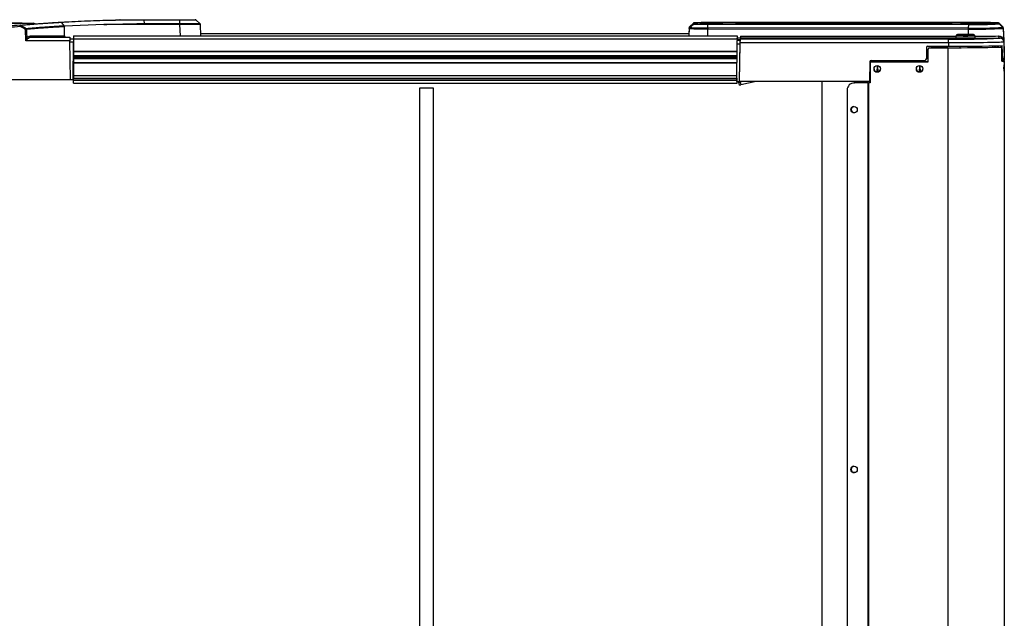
# Model space of a CAD drawing. Header units: millimetres. Extents: x 0 to 420, y 0 to 297.
# Tile 21 of 69: x 177 to 224, y 95 to 123. Entities that reach past the tile are written whole.
import ezdxf

# ---------------------------------------------------------------- set-up
doc = ezdxf.new("R2010")
doc.units = ezdxf.units.MM

msp = doc.modelspace()

# ---------------------------------------------------------------- linework, layer by layer
at = {"color": 7, "linetype": 'Continuous', "lineweight": 25}
for p, q in [((182.80881, 123.4786), (182.80765, 123.4786)), ((182.80881, 123.4786), (184.50646, 123.4786)), ((182.81738, 123.2952), (182.80965, 123.46046)), ((182.81081, 123.46046), (182.80965, 123.46046)), ((184.50847, 123.46046), (182.81081, 123.46046)), ((184.5162, 123.2952), (184.50847, 123.46046)), ((185.46591, 123.29421), (185.28649, 123.46151)), ((185.46482, 123.2952), (185.28761, 123.46046)), ((175.54733, 123.32328), (176.96548, 123.32328)), ((176.08827, 123.30977), (177.49634, 123.30977)), ((176.96548, 123.30977), (176.96548, 123.32328)), ((177.14576, 122.46858), (177.12789, 123.01373)), ((178.85384, 123.34445), (178.85509, 123.34296)), ((178.98776, 123.16706), (178.98309, 123.1668)), ((178.98309, 123.1668), (178.98835, 123.14321)), ((180.8784, 123.24818), (178.98776, 123.16706)), ((178.99936, 122.69963), (178.98835, 123.14321)), ((184.51745, 123.24817), (180.8784, 123.24817)), ((182.81738, 123.2952), (184.5162, 123.2952)), ((184.51807, 123.24818), (184.51745, 123.24817)), ((184.53714, 122.70199), (184.51807, 123.24818)), ((185.48626, 123.24818), (185.50533, 122.70199)), ((185.48626, 123.24817), (185.48626, 123.24818)), ((185.48626, 123.24818), (185.48626, 123.24817)), ((208.87509, 123.05795), (208.86266, 122.70199)), ((208.87509, 123.09433), (208.86507, 122.8074)), ((208.87509, 123.05795), (208.87509, 123.09433)), ((208.89653, 123.14135), (209.07374, 123.30658)), ((208.89653, 123.10498), (209.07374, 123.2702)), ((208.89668, 123.14165), (208.89653, 123.14135)), ((208.89653, 123.14135), (208.89653, 123.10498)), ((209.07386, 123.30682), (208.89668, 123.14165)), ((209.07374, 123.30658), (209.07386, 123.30682)), ((209.07374, 123.2702), (209.07374, 123.30658)), ((209.12023, 123.32514), (209.11979, 123.32472)), ((209.11979, 123.32472), (209.11979, 123.28834)), ((209.12023, 123.28792), (209.11979, 123.28834)), ((209.76084, 122.70199), (209.76135, 123.04179)), ((209.76135, 123.04179), (222.22514, 123.0323)), ((209.76229, 123.08919), (209.77002, 123.25751)), ((222.22608, 123.0797), (209.76229, 123.08919)), ((209.77002, 123.25751), (222.23381, 123.24801)), ((222.23581, 123.34611), (209.77203, 123.33661)), ((222.23581, 123.26695), (209.77203, 123.27645)), ((211.12348, 123.29219), (211.12348, 123.32087)), ((211.53865, 123.32844), (219.75965, 123.3347)), ((211.53865, 123.28462), (219.75965, 123.27836)), ((219.76242, 123.28917), (212.66447, 123.28376)), ((219.76259, 123.27835), (219.76242, 123.28917)), ((221.89215, 123.29655), (221.89215, 123.31651)), ((221.89215, 123.29655), (221.90427, 123.29545)), ((221.90354, 123.2956), (221.90159, 123.29571)), ((222.06087, 123.31945), (223.65231, 123.31945)), ((222.06087, 123.31945), (222.06087, 123.29361)), ((222.06087, 123.29361), (223.65231, 123.29361)), ((222.22514, 123.0323), (222.22474, 122.76939)), ((222.23381, 123.24801), (222.22608, 123.0797)), ((223.65231, 123.32244), (223.6467, 123.32459)), ((223.65231, 123.29062), (223.65124, 123.28968)), ((223.65231, 123.31945), (223.65231, 123.32244)), ((223.65231, 123.31945), (223.65231, 123.29361)), ((223.65231, 123.29361), (223.65231, 123.29062)), ((223.6981, 123.30478), (223.69837, 123.3043)), ((223.8753, 123.13959), (223.69812, 123.30476)), ((223.69837, 123.3043), (223.87558, 123.13908)), ((223.69837, 123.3043), (223.69837, 123.30131)), ((223.69837, 123.30131), (223.87558, 123.13599)), ((223.69837, 123.27248), (223.69837, 123.27547)), ((223.69837, 123.27547), (223.87558, 123.11034)), ((223.69837, 123.27248), (223.87558, 123.10725)), ((223.87558, 123.13908), (223.8753, 123.13959)), ((223.87558, 123.13599), (223.87558, 123.13908)), ((223.87558, 123.11034), (223.87558, 123.10725)), ((223.89701, 123.09205), (223.89701, 123.08896)), ((223.89701, 123.09205), (223.91824, 122.48432)), ((223.89701, 123.08896), (223.93385, 122.03346)), ((223.89701, 123.06023), (223.89701, 123.06332)), ((223.89701, 123.06332), (223.93385, 122.0091)), ((223.89701, 123.06023), (223.91824, 122.4525)), ((179.24528, 122.46858), (177.14576, 122.46858)), ((177.39102, 122.69963), (178.99936, 122.69963)), ((177.43833, 122.63446), (179.24238, 122.63446)), ((179.24238, 122.63446), (179.24528, 122.46858)), ((179.24356, 122.56693), (179.4299, 122.56693)), ((179.27774, 120.60853), (179.24528, 122.46858)), ((179.4299, 122.56693), (179.42845, 122.40105)), ((179.4299, 122.70199), (211.16949, 122.70199)), ((179.4299, 122.70199), (179.4299, 122.56693)), ((179.4299, 122.56693), (211.16949, 122.56693)), ((179.4299, 122.56693), (179.4299, 121.96928)), ((208.86549, 122.8074), (185.50165, 122.8074)), ((211.16949, 122.70199), (211.16949, 122.56693)), ((211.16949, 122.53081), (211.17005, 122.59563)), ((211.17008, 122.59563), (211.16949, 122.59563)), ((211.16949, 122.56693), (211.16949, 122.48165)), ((211.16949, 122.52693), (211.32164, 122.52681)), ((211.16949, 122.51957), (211.17067, 122.51957)), ((211.17067, 122.50778), (211.16949, 122.50778)), ((211.16949, 122.48063), (211.16949, 122.48165)), ((211.32164, 122.48063), (211.16949, 122.48063)), ((211.17006, 122.59327), (211.17008, 122.59563)), ((211.32278, 122.59316), (211.17006, 122.59327)), ((211.17036, 122.50778), (211.17067, 122.51957)), ((211.17067, 122.50778), (211.17067, 122.51957)), ((211.32164, 122.48063), (211.32164, 122.52681)), ((211.32453, 122.69332), (211.32278, 122.59316)), ((211.32282, 122.59381), (211.32282, 122.54701)), ((221.61498, 122.58596), (211.32282, 122.59381)), ((221.28205, 122.54701), (211.32282, 122.54701)), ((211.32453, 122.69332), (221.64172, 122.68546)), ((221.28205, 122.38115), (221.28205, 122.54701)), ((221.56351, 122.561), (221.56403, 122.56004)), ((221.64559, 122.7074), (221.62955, 122.61643)), ((221.71258, 122.76284), (221.71287, 122.76359)), ((222.47192, 122.76361), (222.47275, 122.76317)), ((222.47275, 122.76317), (222.47211, 122.76278)), ((222.5553, 122.61643), (222.53926, 122.7074)), ((222.62087, 122.56006), (222.62181, 122.56061)), ((222.62181, 122.56061), (222.62116, 122.56107)), ((223.74951, 122.59007), (223.74089, 122.58648)), ((223.74951, 122.59954), (223.74951, 122.59007)), ((223.91834, 122.50377), (223.91359, 122.52905)), ((223.91824, 122.50966), (223.91635, 122.52963)), ((223.91824, 122.50966), (223.91824, 122.48432)), ((223.91824, 122.50966), (223.94792, 121.65976)), ((223.91824, 122.42716), (223.91824, 122.4525)), ((179.42845, 122.40105), (179.24645, 122.40105)), ((179.4128, 120.60853), (179.42845, 122.40105)), ((179.42548, 122.06045), (179.4299, 122.06045)), ((211.1524, 120.51848), (211.16806, 122.31477)), ((211.16806, 122.31477), (211.3188, 122.31477)), ((211.28746, 120.51731), (211.31998, 122.38115)), ((211.28746, 120.51848), (211.3188, 122.31477)), ((211.31998, 122.38115), (221.28205, 122.38115)), ((220.22989, 122.13997), (220.22042, 121.59712)), ((220.29741, 122.20635), (221.28205, 122.20635)), ((220.29819, 122.07095), (220.29819, 122.07181)), ((220.29819, 121.46327), (220.29819, 122.07095)), ((220.36572, 122.13932), (220.36572, 122.13847)), ((220.36572, 122.13847), (221.24362, 122.13847)), ((220.46075, 122.13932), (220.46309, 122.20635)), ((220.46075, 122.13942), (221.24362, 122.13942)), ((221.24362, 122.13942), (221.24362, 122.13847)), ((221.24362, 122.13847), (221.24362, 81.76106)), ((221.28205, 122.38115), (221.28205, 122.20635)), ((221.8223, 122.20733), (221.8223, 122.14053)), ((222.36255, 122.14375), (222.36255, 122.21039)), ((223.39227, 122.15863), (223.38997, 122.22466)), ((223.52673, 122.16223), (223.52443, 122.22808)), ((223.59181, 122.23007), (223.59411, 122.16436)), ((223.6501, 122.23201), (223.65124, 122.16641)), ((223.75415, 122.17096), (223.80539, 122.17067)), ((223.82601, 121.49658), (223.82601, 122.10427)), ((223.91824, 122.42716), (223.94792, 121.57726)), ((223.93385, 122.03346), (223.933, 122.03361)), ((179.4299, 121.96928), (211.16502, 121.96928)), ((179.4299, 121.96691), (179.4299, 121.9524)), ((179.4299, 121.9524), (179.4299, 121.76354)), ((179.4299, 121.9524), (211.16471, 121.9524)), ((179.4299, 121.76354), (179.4299, 121.75161)), ((179.4299, 121.76354), (211.16306, 121.76354)), ((179.4299, 121.75161), (179.4299, 121.70095)), ((179.4299, 121.75161), (211.16296, 121.75161)), ((179.4299, 121.70095), (179.4299, 121.67709)), ((179.4299, 121.70095), (211.16251, 121.70095)), ((179.4299, 121.67709), (179.4299, 121.62644)), ((179.4299, 121.67709), (211.1623, 121.67709)), ((179.4299, 121.62644), (179.4299, 121.61451)), ((179.4299, 121.62644), (211.16187, 121.62644)), ((179.4299, 121.61451), (179.4299, 121.42565)), ((179.4299, 121.61451), (211.16176, 121.61451)), ((217.5761, 121.53073), (220.1529, 121.53073)), ((217.86296, 121.53073), (217.8619, 121.46421)), ((217.88058, 121.53073), (217.88058, 121.46421)), ((217.89925, 121.46421), (217.89819, 121.53073)), ((219.88889, 121.53073), (219.88783, 121.46421)), ((219.90651, 121.53073), (219.90651, 121.46421)), ((219.92518, 121.46421), (219.92412, 121.53073)), ((223.82601, 121.56634), (223.8735, 121.56634)), ((223.89074, 121.56768), (223.89024, 121.50942)), ((223.8905, 121.53965), (223.94675, 121.53965)), ((223.94486, 121.53693), (223.89084, 121.53693)), ((223.89084, 121.51041), (223.89084, 121.53693)), ((223.94486, 121.51041), (223.89084, 121.51041)), ((223.93732, 121.9107), (223.93841, 121.90077)), ((223.93841, 121.90077), (223.93841, 121.88113)), ((223.94486, 121.43142), (223.94675, 121.53965)), ((223.94486, 121.51041), (223.94486, 121.53693)), ((223.94486, 121.51041), (223.94486, 121.28604)), ((223.94792, 121.65976), (223.94792, 121.63162)), ((223.94792, 121.6054), (223.94792, 121.63162)), ((223.94792, 121.57726), (223.94792, 121.6054)), ((179.4299, 121.42565), (179.4299, 121.40877)), ((179.4299, 121.42565), (211.16012, 121.42565)), ((179.4299, 121.40877), (211.16013, 121.40877)), ((179.4299, 121.40877), (179.4299, 120.81112)), ((217.50857, 121.46376), (217.50031, 120.51731)), ((217.52941, 121.39575), (217.52941, 121.39669)), ((217.52941, 121.39575), (217.52941, 120.45046)), ((217.59694, 121.46421), (217.59694, 121.46327)), ((220.29819, 121.46421), (217.59694, 121.46421)), ((217.59694, 121.46327), (220.29819, 121.46327)), ((217.85891, 121.27737), (217.85409, 120.97524)), ((217.88058, 121.27698), (217.88058, 120.97529)), ((217.90698, 120.98002), (217.9023, 121.27345)), ((219.88485, 121.27737), (219.88002, 120.97524)), ((219.90651, 121.27698), (219.90651, 120.97529)), ((219.93291, 120.98002), (219.92823, 121.27345)), ((223.94486, 121.28604), (223.94486, 121.05957)), ((223.94486, 121.05957), (223.94486, 82.93425)), ((175.39354, 120.60853), (179.27774, 120.60853)), ((179.27774, 120.60853), (179.4128, 120.60853)), ((179.4299, 120.81112), (179.4299, 120.67606)), ((179.4299, 120.81112), (211.15491, 120.81112)), ((179.4299, 120.60033), (179.4299, 120.67606)), ((179.4299, 120.67606), (211.15371, 120.67606)), ((179.4299, 120.58876), (179.4299, 120.60033)), ((179.4299, 120.60033), (211.15275, 120.60033)), ((179.4299, 120.58876), (211.15257, 120.58876)), ((179.4299, 120.4397), (179.4299, 120.58876)), ((211.1524, 120.54913), (211.1535, 120.67606)), ((211.15348, 120.67606), (211.1524, 120.55219)), ((211.1524, 120.57211), (211.15241, 120.5741)), ((211.1524, 120.55219), (211.1524, 120.57211)), ((179.4299, 120.4397), (211.16949, 120.4397)), ((195.975, 120.20334), (195.975, 83.87164)), ((196.65031, 120.20334), (195.975, 120.20334)), ((196.65031, 83.87164), (196.65031, 120.20334)), ((211.15242, 120.55219), (211.1524, 120.55219)), ((211.1524, 120.51848), (211.1524, 120.54913)), ((211.1524, 120.51848), (211.28746, 120.51848)), ((211.16949, 120.4397), (211.16949, 120.51848)), ((211.25272, 120.48217), (211.25272, 120.51848)), ((211.2808, 120.35008), (211.25272, 120.48217)), ((211.28746, 120.51848), (211.28746, 120.51731)), ((217.50031, 120.51731), (211.28746, 120.51731)), ((211.42358, 120.51731), (211.31877, 120.49503)), ((211.31877, 120.49503), (211.34685, 120.36294)), ((212.07319, 120.51731), (211.34685, 120.36294)), ((215.22135, 120.51731), (215.22135, 83.4318)), ((216.43304, 120.11592), (216.43304, 83.78975)), ((216.74169, 120.45184), (216.73231, 120.45091)), ((216.74169, 120.45184), (216.77495, 120.45343)), ((216.77495, 120.45343), (216.76557, 120.4525)), ((217.41433, 120.45051), (216.76557, 120.4525)), ((217.42371, 120.45143), (216.77495, 120.45343)), ((217.04469, 120.4526), (217.04469, 120.51731)), ((217.42371, 120.45143), (217.41433, 120.45051)), ((217.41433, 120.45051), (217.41433, 83.44913)), ((217.44716, 120.4514), (217.44716, 120.45046)), ((217.52941, 120.4514), (217.44716, 120.4514)), ((217.44716, 120.45046), (217.44716, 83.44908)), ((217.52941, 120.45046), (217.44716, 120.45046)), ((217.52941, 120.51907), (217.50033, 120.51907))]:
    msp.add_line(p, q, dxfattribs=at)
at = {"color": 7, "linetype": 'Continuous', "lineweight": 25, "flags": 128}
for points in [[(181.65454, 123.46873), (181.64806, 123.46798), (181.64329, 123.46658)], [(177.17309, 123.0149), (177.17752, 122.87993), (177.18705, 122.59026)], [(210.49093, 123.30686), (210.49126, 123.30653), (210.49123, 123.30644)], [(221.43989, 123.30899), (221.44603, 123.30653), (221.44503, 123.30554)], [(222.62116, 122.56107), (222.60943, 122.56259), (222.60343, 122.56302)], [(221.28205, 122.38115), (221.54044, 122.38137), (221.79635, 122.38204), (222.0473, 122.38313), (222.29088, 122.38466), (222.52474, 122.38659), (222.74664, 122.38891), (222.95443, 122.3916), (223.14612, 122.39463), (223.31985, 122.39797), (223.47396, 122.4016), (223.60696, 122.40547), (223.71757, 122.40955), (223.80472, 122.41381), (223.86758, 122.41819), (223.90554, 122.42265), (223.91824, 122.42716)], [(223.8735, 121.56634), (223.86014, 121.89866), (223.84634, 122.24135)]]:
    msp.add_lwpolyline(points, dxfattribs=at)
at = {"color": 7, "linetype": 'Continuous', "lineweight": 25}
for centre, radius in [((217.86707, 121.12565), 0.15194), ((219.89301, 121.12565), 0.15194), ((216.76415, 119.16859), 0.15106), ((216.76415, 101.9508), 0.15106)]:
    msp.add_circle(centre, radius, dxfattribs=at)
for centre, radius, start, end in [((182.75001, 123.4629), 0.06085, 357.692884, 14.944841), ((182.80881, 55.94755), 67.53105, 95.0434918, 95.9822676), ((182.80881, 55.94873), 67.46351, 95.0434918, 95.9822676), ((176.87279, 123.17879), 0.03835, 33.806749, 91.144699), ((166.17245, 122.22271), 10.74569, 4.956047, 5.309862), ((181.26297, 120.79812), 4.9764, 151.139399, 151.782727), ((181.26362, 120.70094), 4.73848, 150.102442, 150.785151), ((177.22898, 120.00341), 3.01201, 91.063324, 91.923349), ((177.08587, 123.01045), 0.08733, 2.921733, 36.86084), ((177.49634, 123.14094), 0.16883, 54.904074, 90), ((183.41516, 123.24302), 1.10291, 0.267738, 2.712048), ((185.41877, 123.24582), 0.06753, 2.00009, 47.001695), ((208.94257, 123.09197), 0.06752, 132.994544, 177.99887), ((208.94257, 123.05559), 0.06752, 132.994544, 177.99887), ((209.5558, 136.08134), 13.04117, 267.007982, 270.903128), ((209.54304, 134.81524), 11.7281, 266.839949, 271.071161), ((209.11979, 123.25718), 0.06754, 89.999336, 132.994712), ((209.11979, 123.2208), 0.06754, 89.999336, 132.994712), ((209.60097, 133.08727), 9.83121, 266.925844, 270.985266), ((209.61806, 113.55716), 9.78066, 89.098032, 92.917626), ((209.61806, 133.0559), 9.78066, 267.082374, 270.901968), ((209.94042, 110.70924), 12.60964, 87.497776, 92.536278), ((209.93786, 135.68455), 12.39048, 267.43069, 272.559742), ((210.89614, 123.04312), 1.13478, 177.673086, 180.066914), ((209.84056, 123.2596), 0.07057, 166.189793, 181.702342), ((211.25391, 121.75534), 1.57096, 89.978646, 94.762526), ((211.12349, 123.25334), 0.06753, 31.291172, 90.001934), ((211.16987, 123.6058), 0.31702, 261.585414, 270.026069), ((211.12348, 123.22465), 0.06754, 67.741482, 90.000121), ((211.49766, 135.99889), 12.71433, 268.523358, 270.184707), ((211.5343, 105.0827), 18.24574, 89.986358, 90.878684), ((211.30907, 123.29209), 0.23243, 358.157807, 8.997451), ((220.18231, 96.04811), 27.28986, 87.358755, 90.887424), ((219.52357, 123.2975), 0.23899, 358.00224, 8.955272), ((220.17337, 149.88792), 26.61278, 269.109246, 272.73885), ((219.86515, 49.90257), 73.38667, 89.2912027, 90.0802095), ((221.89215, 123.24897), 0.06753, 42.337996, 90.001174), ((223.35992, 123.03362), 1.13478, 177.673086, 180.066914), ((222.66673, 146.64968), 23.62151, 268.928822, 272.985486), ((222.63918, 147.73258), 24.65634, 269.039993, 272.874315), ((222.30435, 123.25011), 0.07057, 166.189793, 181.702342), ((222.61043, 144.54835), 21.30367, 268.987035, 272.927273), ((222.58043, 99.67178), 23.67684, 87.418869, 90.83398), ((222.59158, 145.19995), 21.93588, 269.0707, 272.768863), ((223.65231, 123.2549), 0.06754, 47.005288, 90.000664), ((223.65231, 123.25192), 0.06754, 47.005288, 90.000664), ((223.65231, 123.22607), 0.06754, 47.005288, 90.000664), ((223.65231, 123.22308), 0.06754, 47.005288, 90.000664), ((223.97745, 123.01149), 0.40235, 133.917803, 136.967686), ((224.04745, 122.95282), 0.25118, 133.178694, 137.461651), ((223.82954, 123.08969), 0.06752, 2.00113, 47.005456), ((223.82954, 123.08661), 0.06752, 2.00113, 47.005456), ((223.82954, 123.06096), 0.06752, 2.00113, 47.005456), ((223.82954, 123.05787), 0.06752, 2.00113, 47.005456), ((223.89191, 123.04382), 0.04543, 83.545564, 91.337216), ((177.28852, 122.67845), 0.13444, 220.992675, 245.27138), ((177.45001, 122.69269), 0.05939, 173.286207, 258.654513), ((221.86345, 162.93949), 40.39667, 269.175356, 272.663788), ((221.59804, 122.34374), 0.21998, 91.365049, 99.031081), ((222.0923, 135.05434), 12.50546, 267.578895, 272.422426), ((222.09274, 132.2711), 9.66577, 267.253307, 272.742985), ((222.09217, 132.03166), 9.33497, 267.257936, 272.745141), ((222.09297, 131.53689), 8.78229, 267.517525, 272.474257), ((222.0926, 113.81148), 8.96016, 87.573701, 92.428893), ((222.54156, 171.4879), 48.80258, 270.00187, 271.317514), ((222.50526, 179.03203), 56.4462, 270.066796, 271.263079), ((223.75873, 122.69424), 0.09514, 177.597727, 264.439324), ((223.74953, 122.42126), 0.16882, 2.004563, 90.004159), ((220.36571, 122.07095), 0.06753, 89.995637, 179.995636), ((221.62335, 191.83207), 69.69369, 269.6878233, 271.7520283), ((221.6311, 193.25343), 71.11601, 269.6878233, 271.7520283), ((221.73601, 182.91445), 60.70979, 269.5715659, 271.9920525), ((223.83829, 121.90864), 0.41225, 268.292489, 284.981952), ((223.83091, 121.68088), 0.1807, 268.446926, 289.370032), ((223.88074, 121.77614), 0.20992, 268.024788, 288.665521), ((217.59694, 121.39668), 0.06753, 89.995637, 179.995636), ((217.59694, 121.39574), 0.06753, 89.995637, 179.995636), ((217.86707, 121.12662), 0.15194, 180.007023, 359.992977), ((219.893, 121.12662), 0.15194, 180.007023, 359.992977), ((211.09919, 121.44682), 0.97679, 279.042573, 282.990725), ((211.12728, 121.31473), 0.97679, 279.042573, 282.990725), ((216.76692, 120.11862), 0.33389, 90.232073, 180.462384), ((217.44706, 131.13781), 10.68736, 269.824501, 270.00053), ((217.44709, 128.08522), 7.63383, 269.824501, 270.00053), ((216.7761, 119.16946), 0.1508, 179.417852, 273.464576), ((216.7758, 119.17211), 0.15049, 97.829053, 180.425646), ((216.7761, 101.95167), 0.1508, 179.417852, 273.464576), ((216.7758, 101.95432), 0.15049, 97.829053, 180.425646)]:
    msp.add_arc(centre, radius, start, end, dxfattribs=at)
for centre, major_axis, ratio, start_param, end_param in [((222.06108, 123.31651), (0.16893, 0), 0.01745239, 1.57201467, 3.14159302), ((222.06108, 123.29655), (0.16893, 0), 0.01745239, 3.14159228, 3.40562989), ((222.06108, 123.29655), (0.16893, 0), 0.01745239, 3.40562989, 4.71117063), ((211.16801, 122.31182), (0.00147, 0.16883), 0.00015229, 4.7298436, 6.26573334), ((211.17008, 122.59445), (0.00059, 0.06753), 0.00015244, 1.58823421, 3.12412395), ((211.3187, 122.31182), (0.00295, 0.16883), 0.00030454, 4.72984759, 6.26573733), ((211.31987, 122.37821), (0.00295, 0.16883), 0.00030454, 4.72984759, 6.26573733), ((211.32282, 122.59433), (0.00118, 0.06753), 0.00030484, 1.58823808, 3.12412782), ((211.32459, 122.69509), (0.00177, 0.1013), 0.00030484, 1.58823808, 3.12412782), ((220.29741, 122.13879), (0, 0.06756), 0.99954306, 0, 1.55334303), ((223.93369, 122.03582), (-0.00472, 0.13506), 0.00060871, 3.15902469, 4.69491443), ((223.93369, 122.01617), (-0.00472, 0.13506), 0.00060871, 1.62313495, 3.15902469), ((217.5761, 121.46317), (0, 0.06756), 0.99954306, 0, 1.56206968), ((220.1529, 121.5983), (0, 0.06756), 0.99954306, 3.14159265, 4.69493569), ((222.05547, 87.49826), (1.68194, 136.28594), 0.01068927, 4.9647305, 4.96524738), ((222.01045, 72.88231), (1.59243, 128.93566), 0.01068927, 5.09921913, 5.09979047), ((223.94674, 121.53788), (0.00118, 0.06753), 0.00030454, 0.96495682, 1.5446217)]:
    msp.add_ellipse(centre, major_axis=major_axis, ratio=ratio, start_param=start_param, end_param=end_param, dxfattribs=at)
for points, knots in [([(178.81923, 123.36065), (178.89676, 123.36515), (179.37032, 123.39265), (180.04234, 123.42395), (181.03359, 123.45722), (181.88934, 123.47542), (182.54689, 123.4777), (182.80765, 123.4786)], [0, 0, 0, 0, 0.058388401, 0.356606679, 0.505711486, 0.803981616, 1, 1, 1, 1]), ([(182.80965, 123.46046), (182.54897, 123.45956), (181.89161, 123.4573), (181.03611, 123.4391), (180.04515, 123.4059), (179.38385, 123.37487), (178.92089, 123.34839), (178.85386, 123.34445), (178.85384, 123.34445)], [0, 0, 0, 0, 0.19757848, 0.49822254, 0.64851409, 0.94910601, 0.99998557, 1, 1, 1, 1]), ([(184.50646, 123.4786), (184.59245, 123.4786), (184.72432, 123.4786), (184.91929, 123.4786), (185.08419, 123.4786), (185.21629, 123.4786), (185.23314, 123.4786), (185.24156, 123.4786)], [0, 0, 0, 0, 0.22055615, 0.33820298, 0.55867094, 0.77936626, 1, 1, 1, 1]), ([(185.28761, 123.46046), (185.28761, 123.46046), (185.28761, 123.4605), (185.27997, 123.46058), (185.24582, 123.46067), (185.18932, 123.46074), (185.08763, 123.46079), (184.91377, 123.46076), (184.6962, 123.46063), (184.55706, 123.4605), (184.50847, 123.46046), (184.50847, 123.46046)], [0, 0, 0, 0, 0.00000327, 0.10897537, 0.22109863, 0.33008382, 0.44222679, 0.66233606, 0.88240249, 0.99999673, 1, 1, 1, 1]), ([(176.87202, 123.21713), (177.01725, 123.22967), (177.2981, 123.2539), (177.67127, 123.28315), (178.00652, 123.30789), (178.30111, 123.32817), (178.55352, 123.34453), (178.71825, 123.35464), (178.79817, 123.35939), (178.81923, 123.36065)], [0, 0, 0, 0, 0.16655546, 0.32208, 0.47760406, 0.63834915, 0.79173684, 0.94512434, 1, 1, 1, 1]), ([(177.12789, 123.01373), (177.08638, 123.03689), (177.00337, 123.08321), (176.91976, 123.12843), (176.87796, 123.15104)], [0, 0, 0, 0, 0.50001951, 1, 1, 1, 1]), ([(178.85509, 123.34296), (178.83728, 123.3419), (178.75958, 123.33732), (178.59807, 123.32749), (178.34385, 123.31115), (178.04719, 123.2909), (177.70958, 123.26617), (177.33377, 123.23692), (177.05092, 123.21267), (176.90465, 123.20013)], [0, 0, 0, 0, 0.04606899, 0.20089489, 0.35572093, 0.51796751, 0.67493676, 0.83190644, 1, 1, 1, 1]), ([(176.90465, 123.20013), (176.94666, 123.17752), (177.03065, 123.13231), (177.11405, 123.086), (177.15574, 123.06284)], [0, 0, 0, 0, 0.50002177, 1, 1, 1, 1]), ([(177.15574, 123.06284), (177.28713, 123.07362), (177.54563, 123.09483), (177.89297, 123.12094), (178.21576, 123.14385), (178.50809, 123.16326), (178.76918, 123.1796), (178.90594, 123.18762), (178.97432, 123.19163)], [0, 0, 0, 0, 0.16473283, 0.32410313, 0.48347329, 0.65638218, 0.82819113, 1, 1, 1, 1]), ([(178.98835, 123.14321), (178.92065, 123.13924), (178.78525, 123.1313), (178.52657, 123.11512), (178.23549, 123.09584), (177.91197, 123.07293), (177.56386, 123.04685), (177.30477, 123.02567), (177.17309, 123.0149)], [0, 0, 0, 0, 0.16963988, 0.33927981, 0.51334585, 0.67376901, 0.8341923, 1, 1, 1, 1]), ([(178.81923, 123.36065), (178.81932, 123.36065), (178.82058, 123.36072), (178.82751, 123.36072), (178.83969, 123.35772), (178.84932, 123.34869), (178.85384, 123.34445)], [0, 0, 0, 0, 0.007421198, 0.105497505, 0.57935816, 1, 1, 1, 1]), ([(178.97432, 123.19163), (178.95448, 123.21697), (178.91493, 123.2675), (178.875, 123.31786), (178.85509, 123.34296)], [0, 0, 0, 0, 0.5015951, 1, 1, 1, 1]), ([(178.97432, 123.19163), (178.97771, 123.18569), (178.98231, 123.17764), (178.98293, 123.16905), (178.98309, 123.1668)], [0, 0, 0, 0, 0.73731298, 1, 1, 1, 1]), ([(180.8784, 123.24817), (180.92327, 123.24946), (181.14797, 123.25591), (181.53156, 123.26643), (181.96874, 123.27737), (182.28875, 123.28463), (182.48587, 123.28878), (182.60806, 123.29123), (182.68429, 123.29271), (182.73435, 123.29366), (182.76684, 123.29426), (182.78632, 123.29462), (182.79823, 123.29484), (182.80555, 123.29498), (182.81005, 123.29506), (182.81282, 123.29511), (182.81452, 123.29514), (182.81558, 123.29516), (182.81624, 123.29517), (182.81666, 123.29518), (182.81693, 123.29519), (182.81711, 123.29519), (182.81721, 123.29519), (182.81727, 123.2952), (182.81732, 123.2952), (182.81734, 123.2952), (182.81736, 123.2952), (182.81737, 123.2952), (182.81737, 123.2952), (182.81738, 123.2952), (182.81738, 123.2952), (182.81738, 123.2952), (182.81738, 123.2952), (182.81738, 123.2952), (182.81738, 123.2952), (182.81738, 123.2952)], [0, 0, 0, 0, 0.06939873, 0.34752161, 0.5933705, 0.74578811, 0.84271713, 0.89842446, 0.93489172, 0.96069652, 0.97590122, 0.98516602, 0.99084945, 0.99434227, 0.99649004, 0.99781199, 0.99862722, 0.99913169, 0.99944566, 0.99964268, 0.99978644, 0.99986783, 0.9999161, 0.99994578, 0.99996701, 0.99997917, 0.99998653, 0.99999183, 0.99999482, 0.99999662, 0.99999795, 0.99999869, 0.99999915, 0.99999959, 1, 1, 1, 1]), ([(184.5162, 123.2952), (184.5162, 123.2952), (184.51642, 123.29521), (184.51663, 123.29521), (184.51684, 123.29521)], [0, 0, 0, 0, 0.00627429, 1, 1, 1, 1]), ([(184.5162, 123.2952), (184.51645, 123.28962), (184.51687, 123.28045), (184.51728, 123.26383), (184.51739, 123.25362), (184.51745, 123.24817)], [0, 0, 0, 0, 0.419596, 0.68990633, 1, 1, 1, 1]), ([(184.51684, 123.29521), (184.54616, 123.29539), (184.63022, 123.29592), (184.76826, 123.29666), (184.92304, 123.29731), (185.06641, 123.29771), (185.19559, 123.29785), (185.30738, 123.29769), (185.39088, 123.29724), (185.44395, 123.29652), (185.46312, 123.29581), (185.46449, 123.29533), (185.46482, 123.29521)], [0, 0, 0, 0, 0.05828549, 0.16715566, 0.27917508, 0.38802937, 0.50003474, 0.61900413, 0.74212958, 0.85106587, 0.96315761, 1, 1, 1, 1]), ([(185.48626, 123.24818), (185.48592, 123.24832), (185.4846, 123.2489), (185.46541, 123.24977), (185.4123, 123.25065), (185.32683, 123.25122), (185.21405, 123.25141), (185.0808, 123.25124), (184.93588, 123.25076), (184.77647, 123.24996), (184.63548, 123.24907), (184.548, 123.2484), (184.51807, 123.24818)], [0, 0, 0, 0, 0.03683449, 0.1457653, 0.25785489, 0.37682915, 0.49996521, 0.60882491, 0.72084059, 0.82970533, 0.94172389, 1, 1, 1, 1]), ([(185.46482, 123.2952), (185.46976, 123.28962), (185.47788, 123.28045), (185.48457, 123.26382), (185.48567, 123.25362), (185.48626, 123.24817)], [0, 0, 0, 0, 0.41960496, 0.68991306, 1, 1, 1, 1]), ([(208.89807, 123.14236), (208.89691, 123.14148), (208.89038, 123.1366), (208.88042, 123.1213), (208.87537, 123.10408), (208.8751, 123.0939), (208.87505, 123.09197)], [0, 0, 0, 0, 0.08535018, 0.47770316, 0.900795, 1, 1, 1, 1]), ([(209.09713, 123.32107), (209.09397, 123.31974), (209.08696, 123.3168), (209.07552, 123.30974), (209.07053, 123.30272), (209.06908, 123.30068)], [0, 0, 0, 0, 0.36728642, 0.81642817, 1, 1, 1, 1]), ([(211.1741, 123.28876), (211.16433, 123.28908), (211.14705, 123.28964), (211.13589, 123.29069), (211.13714, 123.29047), (211.13745, 123.29042)], [0, 0, 0, 0, 0.49413233, 0.87404559, 1, 1, 1, 1]), ([(223.69751, 123.30468), (223.6956, 123.30655), (223.68989, 123.31216), (223.68041, 123.31689), (223.67031, 123.32101), (223.66397, 123.32254), (223.66059, 123.32309), (223.65949, 123.32326)], [0, 0, 0, 0, 0.08886462, 0.26651412, 0.47613818, 0.83024133, 1, 1, 1, 1]), ([(223.89705, 123.08969), (223.89595, 123.09887), (223.89397, 123.11539), (223.88261, 123.13297), (223.8756, 123.13888), (223.87304, 123.14103)], [0, 0, 0, 0, 0.44231444, 0.79657895, 1, 1, 1, 1]), ([(177.14576, 122.46858), (177.14585, 122.46883), (177.15096, 122.48343), (177.16544, 122.52446), (177.17855, 122.5644), (177.18705, 122.59026)], [0, 0, 0, 0, 0.00619171, 0.35631616, 1, 1, 1, 1]), ([(177.23228, 122.55633), (177.21447, 122.53773), (177.18695, 122.509), (177.15662, 122.47929), (177.14592, 122.46874), (177.14576, 122.46858)], [0, 0, 0, 0, 0.64399949, 0.99464421, 1, 1, 1, 1]), ([(177.18705, 122.59026), (177.20542, 122.6129), (177.22724, 122.6398), (177.28392, 122.67818), (177.33379, 122.69708), (177.37924, 122.69911), (177.39102, 122.69963)], [0, 0, 0, 0, 0.32549754, 0.38674551, 0.84101643, 1, 1, 1, 1]), ([(177.43833, 122.63446), (177.42645, 122.63403), (177.38095, 122.63241), (177.30679, 122.61616), (177.2553, 122.57482), (177.23228, 122.55633)], [0, 0, 0, 0, 0.16343986, 0.62607531, 1, 1, 1, 1]), ([(178.99936, 122.69963), (179.00025, 122.69254), (179.00203, 122.67835), (179.01356, 122.65956), (179.03043, 122.64489), (179.05065, 122.63597), (179.06497, 122.63493), (179.07149, 122.63446)], [0, 0, 0, 0, 0.19827826, 0.39636813, 0.59983301, 0.81763308, 1, 1, 1, 1]), ([(221.62909, 122.61652), (221.62907, 122.61554), (221.62894, 122.60718), (221.62187, 122.59375), (221.61082, 122.57949), (221.60003, 122.57127), (221.59456, 122.56871), (221.5928, 122.56789)], [0, 0, 0, 0, 0.04452358, 0.38078713, 0.65555482, 0.88907056, 1, 1, 1, 1]), ([(221.69259, 122.76045), (221.69233, 122.76038), (221.68965, 122.75969), (221.68001, 122.75577), (221.66607, 122.74633), (221.65203, 122.72988), (221.6479, 122.71543), (221.64572, 122.7078)], [0, 0, 0, 0, 0.01831728, 0.18571569, 0.42453595, 0.6962862, 1, 1, 1, 1]), ([(222.54029, 122.69565), (222.53939, 122.70404), (222.53777, 122.71915), (222.52698, 122.73725), (222.5149, 122.74923), (222.50317, 122.75645), (222.49387, 122.76012), (222.49004, 122.76111), (222.48846, 122.76152)], [0, 0, 0, 0, 0.26013278, 0.46874807, 0.64374941, 0.7929894, 0.91442787, 1, 1, 1, 1]), ([(222.59528, 122.56626), (222.59505, 122.56634), (222.59199, 122.56744), (222.58164, 122.5731), (222.56797, 122.58568), (222.55652, 122.60526), (222.55502, 122.62052), (222.55428, 122.62813)], [0, 0, 0, 0, 0.0148667, 0.19351472, 0.44282327, 0.72198093, 1, 1, 1, 1]), ([(223.66367, 122.69822), (223.69228, 122.69593), (223.74958, 122.69133), (223.82792, 122.64699), (223.89078, 122.57572), (223.91444, 122.50215), (223.91793, 122.46077), (223.91823, 122.45276), (223.91824, 122.4525)], [0, 0, 0, 0, 0.1795771, 0.35961414, 0.64534655, 0.93150145, 0.99778483, 1, 1, 1, 1]), ([(223.91824, 122.4525), (223.91823, 122.45266), (223.91804, 122.45752), (223.9158, 122.48244), (223.90035, 122.52666), (223.85898, 122.56972), (223.8073, 122.59604), (223.76884, 122.59837), (223.74951, 122.59954)], [0, 0, 0, 0, 0.002287, 0.06909842, 0.35542063, 0.64470746, 0.82143945, 1, 1, 1, 1]), ([(223.82601, 122.10427), (223.82548, 122.11341), (223.82449, 122.13057), (223.82015, 122.15208), (223.8136, 122.16627), (223.80824, 122.16914), (223.80539, 122.17067)], [0, 0, 0, 0, 0.26791797, 0.50290739, 0.73630079, 1, 1, 1, 1]), ([(223.94294, 121.01911), (223.94198, 121.02175), (223.94019, 121.02667), (223.93695, 121.05368), (223.93483, 121.08276), (223.93349, 121.10884), (223.93265, 121.13765), (223.93239, 121.1681), (223.93264, 121.19863), (223.93347, 121.22773), (223.93481, 121.25441), (223.93696, 121.2847), (223.94017, 121.31408), (223.94198, 121.3199), (223.94293, 121.32295)], [0, 0, 0, 0, 0.13339157, 0.24917048, 0.3133152, 0.37469721, 0.43601395, 0.49997115, 0.56370773, 0.62493612, 0.68638534, 0.75075628, 0.86932298, 1, 1, 1, 1]), ([(223.94293, 121.32295), (223.94352, 121.32009), (223.94469, 121.31439), (223.94481, 121.29546), (223.94486, 121.28604)], [0, 0, 0, 0, 0.5025423, 1, 1, 1, 1]), ([(223.94486, 121.05957), (223.94481, 121.04953), (223.94469, 121.02956), (223.94352, 121.02258), (223.94294, 121.01911)], [0, 0, 0, 0, 0.50258036, 1, 1, 1, 1])]:
    msp.add_open_spline(points, degree=3, knots=knots, dxfattribs=at)
for points in [[(182.80966, 123.46046), (182.80952, 123.46317), (182.80923, 123.4686), (182.80873, 123.47422), (182.8082, 123.47791), (182.80783, 123.47837), (182.80765, 123.4786)], [(184.50847, 123.46046), (184.50833, 123.46317), (184.50804, 123.4686), (184.50755, 123.47422), (184.50701, 123.47791), (184.50664, 123.47837), (184.50646, 123.4786)], [(185.28761, 123.46046), (185.28437, 123.46317), (185.27788, 123.4686), (185.26643, 123.47422), (185.25423, 123.47791), (185.24578, 123.47837), (185.24156, 123.4786)]]:
    msp.add_open_spline(points, degree=3, dxfattribs=at)

doc.saveas('drawing.dxf')
